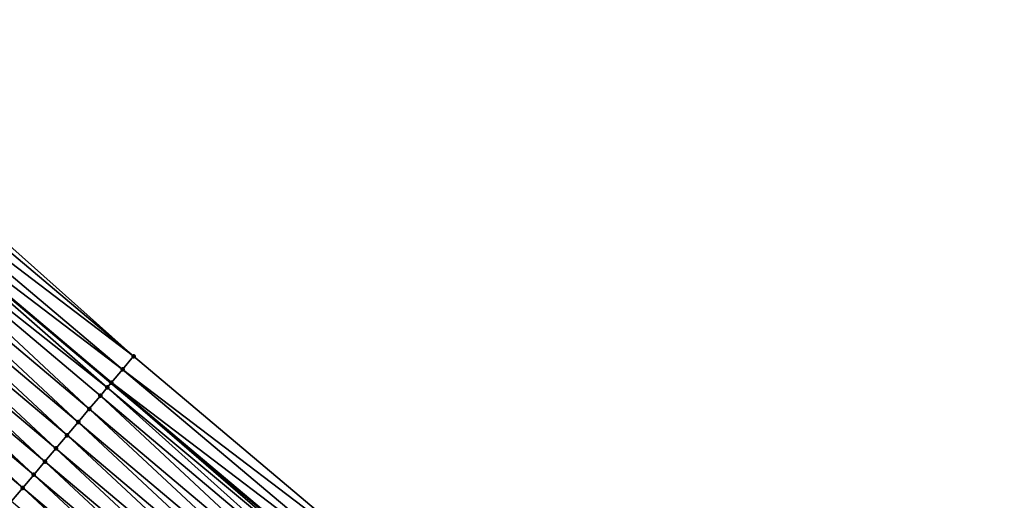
# Model space of a CAD drawing. Header units: feet. Extents: x 2017353 to 2024169, y 808050 to 818690.
# Tile 157 of 256: x 2018541 to 2018599, y 817641 to 817669. Entities that reach past the tile are written whole.
import ezdxf

# ---------------------------------------------------------------- set-up
doc = ezdxf.new("R2010")
doc.units = ezdxf.units.FT
doc.header["$MEASUREMENT"] = 0
for name, color, linetype, lineweight in [('EP_Travel Lane', 172, 'Continuous', 53), ('SB-Road Shots', 141, 'Continuous', 100), ('SB-Road X-Section', 40, 'Continuous', 13)]:
    doc.layers.add(name, color=color, linetype=linetype, lineweight=lineweight)
doc.layers.add('I-77-MM15-17_SB-Surface-BORDER', color=7, linetype='Continuous')
doc.layers.add('I-77-MM15-17_SB-Surface-TIN', color=7, linetype='Continuous')

msp = doc.modelspace()

# ---------------------------------------------------------------- linework, layer by layer
at = {"layer": 'EP_Travel Lane'}
msp.add_polyline3d([(2018485.458232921, 817699.1678587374, 266.8698416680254), (2018500.752035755, 817686.2809895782, 266.7016472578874), (2018516.045871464, 817673.3940927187, 266.5382798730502), (2018531.339570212, 817660.5073112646, 266.3547735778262), (2018546.633276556, 817647.6205234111, 266.1723748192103), (2018561.926992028, 817634.7337278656, 265.9913354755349), (2018577.220728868, 817621.8469143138, 265.8134284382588), (2018592.499493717, 817609.0284732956, 265.6425511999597), (2018607.843996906, 817596.2026830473, 265.428668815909), (2018623.18858837, 817583.3768190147, 265.2266670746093), (2018638.533474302, 817570.5507088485, 265.0643905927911), (2018653.877791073, 817557.7250744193, 264.8253528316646), (2018669.222079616, 817544.8994635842, 264.5825268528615)], dxfattribs=at)
at = {"layer": 'I-77-MM15-17_SB-Surface-BORDER', "color": 3, "linetype": 'Continuous', "lineweight": -3}
msp.add_polyline3d([(2018471.460039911, 817713.5924839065, 267.0265898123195), (2018487.132698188, 817701.1550365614, 266.8724952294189), (2018502.429707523, 817688.2719194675, 266.7081663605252), (2018517.714554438, 817675.3743714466, 266.5436014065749), (2018532.981983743, 817662.4564515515, 266.3573782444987), (2018547.928932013, 817649.1583186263, 266.1620115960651), (2018563.22261812, 817636.2715633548, 265.9755295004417), (2018578.516339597, 817623.3847782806, 265.7942370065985), (2018593.788865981, 817610.5714160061, 265.6183172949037), (2018609.133415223, 817597.7455863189, 265.4107090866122), (2018624.926585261, 817585.4560613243, 265.2306551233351), (2018640.140061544, 817572.4727494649, 265.0674504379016), (2018655.167295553, 817559.2679028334, 264.8191982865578), (2018669.870285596, 817545.6749995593, 264.5801280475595)], dxfattribs=at)
at = {"layer": 'I-77-MM15-17_SB-Surface-TIN', "color": 128, "linetype": 'Continuous', "lineweight": -3}
for points in [[(2018547.928932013, 817649.1583186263, 266.1620115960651), (2018532.981983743, 817662.4564515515, 266.3573782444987), (2018532.635250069, 817662.0450703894, 266.3491253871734)], [(2018547.928932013, 817649.1583186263, 266.1620115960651), (2018532.635250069, 817662.0450703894, 266.3491253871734), (2018531.990911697, 817661.2803298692, 266.3531465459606)], [(2018547.284581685, 817648.39358818, 266.1642752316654), (2018531.990911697, 817661.2803298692, 266.3531465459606), (2018531.34655785, 817660.5156023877, 266.3548920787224)], [(2018547.284581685, 817648.39358818, 266.1642752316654), (2018547.928932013, 817649.1583186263, 266.1620115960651), (2018531.990911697, 817661.2803298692, 266.3531465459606)], [(2018546.400350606, 817647.3440725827, 266.1738247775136), (2018531.339570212, 817660.5073112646, 266.3547735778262), (2018530.70211782, 817659.7509475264, 266.3439632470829)], [(2018531.34655785, 817660.5156023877, 266.3548920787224), (2018531.339570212, 817660.5073112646, 266.3547735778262), (2018546.633276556, 817647.6205234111, 266.1723748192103)], [(2018546.400350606, 817647.3440725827, 266.1738247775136), (2018546.633276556, 817647.6205234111, 266.1723748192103), (2018531.339570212, 817660.5073112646, 266.3547735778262)], [(2018546.640270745, 817647.628824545, 266.1723312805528), (2018531.34655785, 817660.5156023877, 266.3548920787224), (2018546.633276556, 817647.6205234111, 266.1723748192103)], [(2018546.640270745, 817647.628824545, 266.1723312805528), (2018547.284581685, 817648.39358818, 266.1642752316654), (2018531.34655785, 817660.5156023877, 266.3548920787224)], [(2018545.351272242, 817646.0996146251, 266.1330565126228), (2018530.70211782, 817659.7509475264, 266.3439632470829), (2018530.057572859, 817658.9863810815, 266.3176031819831)], [(2018545.351272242, 817646.0996146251, 266.1330565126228), (2018545.995827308, 817646.8641725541, 266.1609021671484), (2018530.70211782, 817659.7509475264, 266.3439632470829)], [(2018545.995827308, 817646.8641725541, 266.1609021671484), (2018546.400350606, 817647.3440725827, 266.1738247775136), (2018530.70211782, 817659.7509475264, 266.3439632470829)], [(2018544.706759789, 817645.3350207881, 266.1114778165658), (2018530.057572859, 817658.9863810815, 266.3176031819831), (2018529.413054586, 817658.2217921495, 266.2951677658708)], [(2018544.706759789, 817645.3350207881, 266.1114778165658), (2018545.351272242, 817646.0996146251, 266.1330565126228), (2018530.057572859, 817658.9863810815, 266.3176031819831)], [(2018544.062267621, 817644.5704098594, 266.0928821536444), (2018529.413054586, 817658.2217921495, 266.2951677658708), (2018528.768553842, 817657.4571884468, 266.2753102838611)], [(2018544.062267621, 817644.5704098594, 266.0928821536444), (2018544.706759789, 817645.3350207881, 266.1114778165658), (2018529.413054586, 817658.2217921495, 266.2951677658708)], [(2018543.417774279, 817643.8057999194, 266.0741139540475), (2018528.768553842, 817657.4571884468, 266.2753102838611), (2018528.12405718, 817656.6925813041, 266.2560531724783)], [(2018543.417774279, 817643.8057999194, 266.0741139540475), (2018544.062267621, 817644.5704098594, 266.0928821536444), (2018528.768553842, 817657.4571884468, 266.2753102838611)], [(2018542.773291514, 817643.0411810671, 266.0569011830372), (2018528.12405718, 817656.6925813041, 266.2560531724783), (2018527.479569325, 817655.9279667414, 266.2380910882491)], [(2018542.773291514, 817643.0411810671, 266.0569011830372), (2018543.417774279, 817643.8057999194, 266.0741139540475), (2018528.12405718, 817656.6925813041, 266.2560531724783)], [(2018542.128786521, 817642.2765809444, 266.0364195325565), (2018527.479569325, 817655.9279667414, 266.2380910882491), (2018526.835085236, 817655.1633490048, 266.2206828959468)], [(2018542.128786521, 817642.2765809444, 266.0364195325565), (2018542.773291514, 817643.0411810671, 266.0569011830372), (2018527.479569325, 817655.9279667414, 266.2380910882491)], [(2018541.484307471, 817641.5119589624, 266.0197530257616), (2018526.835085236, 817655.1633490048, 266.2206828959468), (2018526.190575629, 817654.3987527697, 266.1995220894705)], [(2018541.484307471, 817641.5119589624, 266.0197530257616), (2018542.128786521, 817642.2765809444, 266.0364195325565), (2018526.835085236, 817655.1633490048, 266.2206828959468)], [(2018540.839804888, 817640.7473568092, 265.9996257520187), (2018541.484307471, 817641.5119589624, 266.0197530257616), (2018526.190575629, 817654.3987527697, 266.1995220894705)], [(2018563.22261812, 817636.2715633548, 265.9755295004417), (2018547.928932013, 817649.1583186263, 266.1620115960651), (2018547.284581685, 817648.39358818, 266.1642752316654)], [(2018562.578265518, 817635.5068348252, 265.9774580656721), (2018547.284581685, 817648.39358818, 266.1642752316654), (2018546.640270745, 817647.628824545, 266.1723312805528)], [(2018562.578265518, 817635.5068348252, 265.9774580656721), (2018563.22261812, 817636.2715633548, 265.9755295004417), (2018547.284581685, 817648.39358818, 266.1642752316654)], [(2018561.289523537, 817633.9774087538, 265.9759069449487), (2018546.400350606, 817647.3440725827, 266.1738247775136), (2018545.995827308, 817646.8641725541, 266.1609021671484)], [(2018561.7753858, 817634.5537836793, 265.9929023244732), (2018546.633276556, 817647.6205234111, 266.1723748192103), (2018546.400350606, 817647.3440725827, 266.1738247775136)], [(2018561.289523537, 817633.9774087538, 265.9759069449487), (2018561.7753858, 817634.5537836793, 265.9929023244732), (2018546.400350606, 817647.3440725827, 266.1738247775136)], [(2018561.933993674, 817634.7420382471, 265.991263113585), (2018546.640270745, 817647.628824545, 266.1723312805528), (2018546.633276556, 817647.6205234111, 266.1723748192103)], [(2018561.933993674, 817634.7420382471, 265.991263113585), (2018546.633276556, 817647.6205234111, 266.1723748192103), (2018561.926992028, 817634.7337278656, 265.9913354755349)], [(2018561.7753858, 817634.5537836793, 265.9929023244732), (2018561.926992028, 817634.7337278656, 265.9913354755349), (2018546.633276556, 817647.6205234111, 266.1723748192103)], [(2018561.933993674, 817634.7420382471, 265.991263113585), (2018562.578265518, 817635.5068348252, 265.9774580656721), (2018546.640270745, 817647.628824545, 266.1723312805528)], [(2018560.644992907, 817633.2128302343, 265.9516544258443), (2018545.995827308, 817646.8641725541, 266.1609021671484), (2018545.351272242, 817646.0996146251, 266.1330565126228)], [(2018560.644992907, 817633.2128302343, 265.9516544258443), (2018561.289523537, 817633.9774087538, 265.9759069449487), (2018545.995827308, 817646.8641725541, 266.1609021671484)], [(2018560.000475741, 817632.4482403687, 265.9293820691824), (2018545.351272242, 817646.0996146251, 266.1330565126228), (2018544.706759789, 817645.3350207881, 266.1114778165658)], [(2018560.000475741, 817632.4482403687, 265.9293820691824), (2018560.644992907, 817633.2128302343, 265.9516544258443), (2018545.351272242, 817646.0996146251, 266.1330565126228)], [(2018559.355983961, 817631.6836291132, 265.9108429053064), (2018544.706759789, 817645.3350207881, 266.1114778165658), (2018544.062267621, 817644.5704098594, 266.0928821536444)], [(2018559.355983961, 817631.6836291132, 265.9108429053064), (2018560.000475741, 817632.4482403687, 265.9293820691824), (2018544.706759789, 817645.3350207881, 266.1114778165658)], [(2018558.711490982, 817630.9190188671, 265.8921275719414), (2018544.062267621, 817644.5704098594, 266.0928821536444), (2018543.417774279, 817643.8057999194, 266.0741139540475)], [(2018558.711490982, 817630.9190188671, 265.8921275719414), (2018559.355983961, 817631.6836291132, 265.9108429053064), (2018544.062267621, 817644.5704098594, 266.0928821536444)], [(2018558.066990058, 817630.1544153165, 265.8722436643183), (2018543.417774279, 817643.8057999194, 266.0741139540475), (2018542.773291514, 817643.0411810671, 266.0569011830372)], [(2018558.066990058, 817630.1544153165, 265.8722436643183), (2018558.711490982, 817630.9190188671, 265.8921275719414), (2018543.417774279, 817643.8057999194, 266.0741139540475)], [(2018557.422482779, 817629.3898171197, 265.8514253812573), (2018542.773291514, 817643.0411810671, 266.0569011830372), (2018542.128786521, 817642.2765809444, 266.0364195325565)], [(2018557.422482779, 817629.3898171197, 265.8514253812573), (2018558.066990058, 817630.1544153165, 265.8722436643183), (2018542.773291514, 817643.0411810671, 266.0569011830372)], [(2018556.777989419, 817628.6252071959, 265.8326538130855), (2018542.128786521, 817642.2765809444, 266.0364195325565), (2018541.484307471, 817641.5119589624, 266.0197530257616)], [(2018556.777989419, 817628.6252071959, 265.8326538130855), (2018557.422482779, 817629.3898171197, 265.8514253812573), (2018542.128786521, 817642.2765809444, 266.0364195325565)], [(2018556.133463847, 817627.8606244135, 265.8091452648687), (2018541.484307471, 817641.5119589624, 266.0197530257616), (2018540.839804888, 817640.7473568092, 265.9996257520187)], [(2018556.133463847, 817627.8606244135, 265.8091452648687), (2018556.777989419, 817628.6252071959, 265.8326538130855), (2018541.484307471, 817641.5119589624, 266.0197530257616)]]:
    msp.add_3dface(points, dxfattribs=at)
at = {"layer": 'SB-Road Shots', "lineweight": 100}
for p in [(2018547.928932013, 817649.1583186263, 266.1620115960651), (2018547.284581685, 817648.39358818, 266.1642752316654), (2018546.400350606, 817647.3440725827, 266.1738247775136), (2018546.640270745, 817647.628824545, 266.1723312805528), (2018545.995827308, 817646.8641725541, 266.1609021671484), (2018545.351272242, 817646.0996146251, 266.1330565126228), (2018544.706759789, 817645.3350207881, 266.1114778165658), (2018544.062267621, 817644.5704098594, 266.0928821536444), (2018543.417774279, 817643.8057999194, 266.0741139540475), (2018542.773291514, 817643.0411810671, 266.0569011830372), (2018542.128786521, 817642.2765809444, 266.0364195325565), (2018541.484307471, 817641.5119589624, 266.0197530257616)]:
    msp.add_point(p, dxfattribs=at)
at = {"layer": 'SB-Road X-Section', "extrusion": (-0.7646872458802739, 0.6443402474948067, 0.008891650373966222), "elevation": -1016711.228797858, "flags": 128}
msp.add_lwpolyline([(-1925953.690926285, 9306.770700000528), (-1925952.690926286, 9306.772963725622), (-1925951.690926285, 9306.781020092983), (-1925951.31857517, 9306.782513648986), (-1925950.690926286, 9306.769590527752), (-1925949.690926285, 9306.741743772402), (-1925948.690926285, 9306.720164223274), (-1925947.690926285, 9306.701567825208), (-1925946.690926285, 9306.68279888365), (-1925945.690926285, 9306.665585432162), (-1925944.690926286, 9306.645102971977), (-1925943.690926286, 9306.628435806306), (-1925942.690926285, 9306.608307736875), (-1925941.690926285, 9306.587932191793), (-1925940.690926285, 9306.56609814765), (-1925939.690926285, 9306.551494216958), (-1925938.690926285, 9306.526029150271), (-1925937.690926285, 9306.499948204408), (-1925936.690926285, 9306.475819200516), (-1925935.690926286, 9306.457511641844), (-1925934.690926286, 9306.439295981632), (-1925933.690926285, 9306.421933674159), (-1925932.690926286, 9306.401417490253), (-1925931.690926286, 9306.382003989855), (-1925930.690926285, 9306.361858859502), (-1925929.690926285, 9306.342174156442), (-1925928.690926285, 9306.321965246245), (-1925927.690926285, 9306.316433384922), (-1925927.417051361, 9306.313169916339), (-1925926.690926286, 9306.289314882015), (-1925925.690926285, 9306.255987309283), (-1925924.690926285, 9306.218257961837), (-1925923.690926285, 9306.195652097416), (-1925922.690926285, 9306.163117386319), (-1925921.690926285, 9306.12863359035), (-1925920.690926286, 9306.104738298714), (-1925919.690926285, 9306.067920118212)], dxfattribs=at)

doc.saveas('drawing.dxf')
